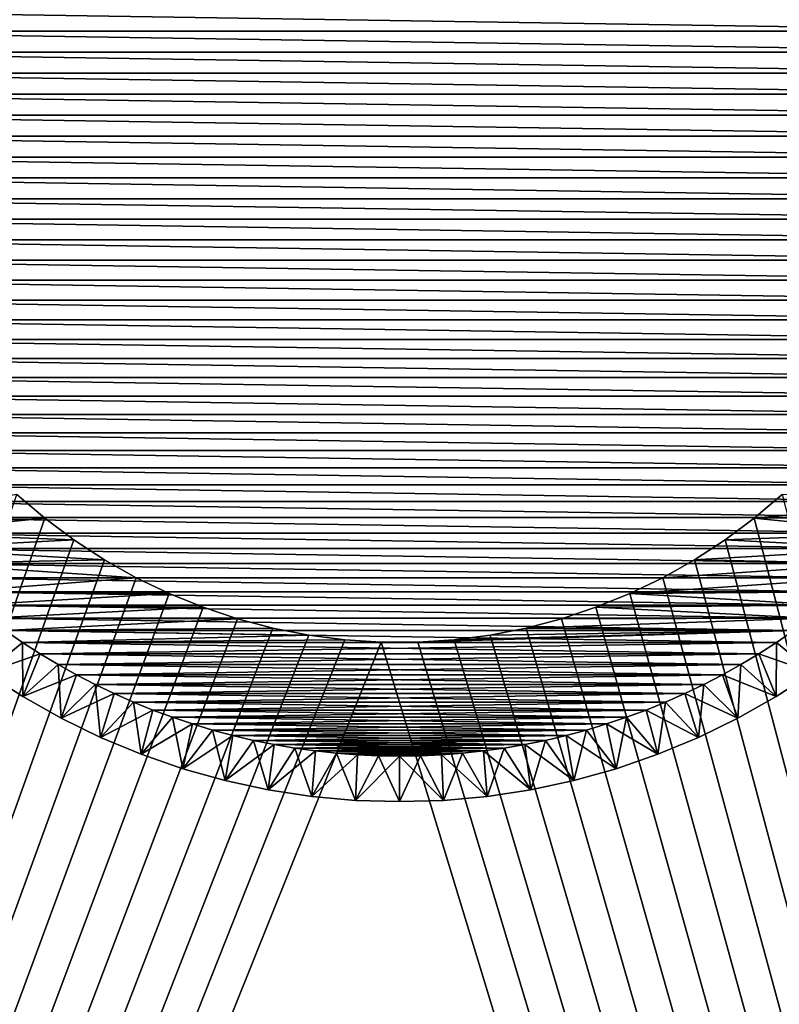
# Model space of a CAD drawing. Extents: x -260 to 260, y -882 to 882.
# Tile 29 of 234: x 192 to 208, y -620 to -599. Entities that reach past the tile are written whole.
import ezdxf

# ---------------------------------------------------------------- set-up
doc = ezdxf.new("R2010")
doc.units = 0
doc.header["$LTSCALE"] = 21.359881
for name, color, linetype in [('1', 7, 'CONTINUOUS'), ('11', 7, 'CONTINUOUS'), ('12', 7, 'CONTINUOUS'), ('18', 7, 'CONTINUOUS'), ('2', 7, 'CONTINUOUS'), ('8', 7, 'CONTINUOUS'), ('87', 7, 'CONTINUOUS'), ('89', 7, 'CONTINUOUS')]:
    doc.layers.add(name, color=color, linetype=linetype)

msp = doc.modelspace()

# ---------------------------------------------------------------- linework, layer by layer
at = {"layer": '1', "color": 7, "linetype": 'CONTINUOUS'}
for points in [[(-253.525, 0), (-253.525, -812.5), (253.525, 0), (-253.525, 0)], [(253.525, 0), (-253.525, -812.5), (253.525, -812.5), (253.525, 0)]]:
    msp.add_3dface(points, dxfattribs=at)
at = {"layer": '11', "color": 7, "linetype": 'CONTINUOUS'}
for points in [[(192.206, -609.773, -20), (191.596, -609.253, -20), (188.609, -609.759, -20), (192.206, -609.773, -20)], [(208.404, -609.253, -20), (207.794, -609.773, -20), (211.686, -609.404, -20), (208.404, -609.253, -20)], [(211.686, -609.404, -20), (207.794, -609.773, -20), (211.391, -609.759, -20), (211.686, -609.404, -20)], [(188.915, -610.105, -20), (192.206, -609.773, -20), (188.609, -609.759, -20), (188.915, -610.105, -20)], [(192.848, -610.252, -20), (192.206, -609.773, -20), (188.915, -610.105, -20), (192.848, -610.252, -20)], [(207.794, -609.773, -20), (207.152, -610.252, -20), (211.085, -610.105, -20), (207.794, -609.773, -20)], [(211.391, -609.759, -20), (207.794, -609.773, -20), (211.085, -610.105, -20), (211.391, -609.759, -20)], [(189.231, -610.442, -20), (192.848, -610.252, -20), (188.915, -610.105, -20), (189.231, -610.442, -20)], [(193.52, -610.689, -20), (192.848, -610.252, -20), (189.231, -610.442, -20), (193.52, -610.689, -20)], [(207.152, -610.252, -20), (206.48, -610.689, -20), (210.769, -610.442, -20), (207.152, -610.252, -20)], [(211.085, -610.105, -20), (207.152, -610.252, -20), (210.769, -610.442, -20), (211.085, -610.105, -20)], [(189.558, -610.769, -20), (193.52, -610.689, -20), (189.231, -610.442, -20), (189.558, -610.769, -20)], [(210.769, -610.442, -20), (206.48, -610.689, -20), (210.442, -610.769, -20), (210.769, -610.442, -20)], [(194.218, -611.083, -20), (193.52, -610.689, -20), (189.558, -610.769, -20), (194.218, -611.083, -20)], [(206.48, -610.689, -20), (205.782, -611.082, -20), (210.442, -610.769, -20), (206.48, -610.689, -20)], [(189.895, -611.085, -20), (194.218, -611.083, -20), (189.558, -610.769, -20), (189.895, -611.085, -20)], [(210.442, -610.769, -20), (205.782, -611.082, -20), (210.105, -611.085, -20), (210.442, -610.769, -20)], [(190.241, -611.391, -20), (194.218, -611.083, -20), (189.895, -611.085, -20), (190.241, -611.391, -20)], [(194.94, -611.43, -20), (194.218, -611.083, -20), (190.241, -611.391, -20), (194.94, -611.43, -20)], [(205.782, -611.082, -20), (205.06, -611.43, -20), (210.105, -611.085, -20), (205.782, -611.082, -20)], [(210.105, -611.085, -20), (205.06, -611.43, -20), (209.759, -611.391, -20), (210.105, -611.085, -20)], [(190.596, -611.686, -20), (194.94, -611.43, -20), (190.241, -611.391, -20), (190.596, -611.686, -20)], [(195.683, -611.731, -20), (194.94, -611.43, -20), (190.596, -611.686, -20), (195.683, -611.731, -20)], [(205.06, -611.43, -20), (204.317, -611.731, -20), (209.404, -611.686, -20), (205.06, -611.43, -20)], [(209.759, -611.391, -20), (205.06, -611.43, -20), (209.404, -611.686, -20), (209.759, -611.391, -20)], [(190.96, -611.97, -20), (195.683, -611.731, -20), (190.596, -611.686, -20), (190.96, -611.97, -20)], [(196.443, -611.983, -20), (195.683, -611.731, -20), (190.96, -611.97, -20), (196.443, -611.983, -20)], [(204.317, -611.731, -20), (203.557, -611.983, -20), (209.04, -611.97, -20), (204.317, -611.731, -20)], [(209.404, -611.686, -20), (204.317, -611.731, -20), (209.04, -611.97, -20), (209.404, -611.686, -20)], [(191.333, -612.243, -20), (196.443, -611.983, -20), (190.96, -611.97, -20), (191.333, -612.243, -20)], [(197.218, -612.187, -20), (196.443, -611.983, -20), (191.333, -612.243, -20), (197.218, -612.187, -20)], [(203.557, -611.983, -20), (202.782, -612.187, -20), (209.04, -611.97, -20), (203.557, -611.983, -20)], [(209.04, -611.97, -20), (202.782, -612.187, -20), (208.667, -612.243, -20), (209.04, -611.97, -20)], [(198.005, -612.34, -20), (197.218, -612.187, -20), (191.333, -612.243, -20), (198.005, -612.34, -20)], [(202.782, -612.187, -20), (201.995, -612.34, -20), (208.667, -612.243, -20), (202.782, -612.187, -20)], [(191.715, -612.504, -20), (198.005, -612.34, -20), (191.333, -612.243, -20), (191.715, -612.504, -20)], [(198.8, -612.442, -20), (198.005, -612.34, -20), (191.715, -612.504, -20), (198.8, -612.442, -20)], [(199.599, -612.494, -20), (198.8, -612.442, -20), (191.715, -612.504, -20), (199.599, -612.494, -20)], [(201.2, -612.442, -20), (200.401, -612.494, -20), (208.667, -612.243, -20), (201.2, -612.442, -20)], [(208.667, -612.243, -20), (200.401, -612.494, -20), (208.285, -612.504, -20), (208.667, -612.243, -20)], [(201.995, -612.34, -20), (201.2, -612.442, -20), (208.667, -612.243, -20), (201.995, -612.34, -20)], [(191.715, -612.504, -20), (208.285, -612.504, -20), (199.599, -612.494, -20), (191.715, -612.504, -20)], [(192.104, -612.753, -20), (208.285, -612.504, -20), (191.715, -612.504, -20), (192.104, -612.753, -20)], [(207.896, -612.753, -20), (208.285, -612.504, -20), (192.104, -612.753, -20), (207.896, -612.753, -20)], [(200.401, -612.494, -20), (199.599, -612.494, -20), (208.285, -612.504, -20), (200.401, -612.494, -20)], [(192.5, -612.99, -20), (207.896, -612.753, -20), (192.104, -612.753, -20), (192.5, -612.99, -20)], [(207.5, -612.99, -20), (207.896, -612.753, -20), (192.5, -612.99, -20), (207.5, -612.99, -20)], [(192.904, -613.215, -20), (207.5, -612.99, -20), (192.5, -612.99, -20), (192.904, -613.215, -20)], [(207.096, -613.215, -20), (207.5, -612.99, -20), (192.904, -613.215, -20), (207.096, -613.215, -20)], [(193.314, -613.427, -20), (207.096, -613.215, -20), (192.904, -613.215, -20), (193.314, -613.427, -20)], [(206.686, -613.427, -20), (207.096, -613.215, -20), (193.314, -613.427, -20), (206.686, -613.427, -20)], [(193.731, -613.627, -20), (206.686, -613.427, -20), (193.314, -613.427, -20), (193.731, -613.627, -20)], [(206.269, -613.627, -20), (206.686, -613.427, -20), (193.731, -613.627, -20), (206.269, -613.627, -20)], [(194.153, -613.814, -20), (206.269, -613.627, -20), (193.731, -613.627, -20), (194.153, -613.814, -20)], [(205.847, -613.814, -20), (206.269, -613.627, -20), (194.153, -613.814, -20), (205.847, -613.814, -20)], [(194.581, -613.987, -20), (205.847, -613.814, -20), (194.153, -613.814, -20), (194.581, -613.987, -20)], [(205.419, -613.987, -20), (205.847, -613.814, -20), (194.581, -613.987, -20), (205.419, -613.987, -20)], [(195.015, -614.147, -20), (205.419, -613.987, -20), (194.581, -613.987, -20), (195.015, -614.147, -20)], [(204.985, -614.147, -20), (205.419, -613.987, -20), (195.015, -614.147, -20), (204.985, -614.147, -20)], [(195.453, -614.294, -20), (204.985, -614.147, -20), (195.015, -614.147, -20), (195.453, -614.294, -20)], [(204.547, -614.294, -20), (204.985, -614.147, -20), (195.453, -614.294, -20), (204.547, -614.294, -20)], [(195.895, -614.427, -20), (204.547, -614.294, -20), (195.453, -614.294, -20), (195.895, -614.427, -20)], [(204.105, -614.427, -20), (204.547, -614.294, -20), (195.895, -614.427, -20), (204.105, -614.427, -20)], [(196.341, -614.547, -20), (204.105, -614.427, -20), (195.895, -614.427, -20), (196.341, -614.547, -20)], [(203.659, -614.547, -20), (204.105, -614.427, -20), (196.341, -614.547, -20), (203.659, -614.547, -20)], [(196.791, -614.653, -20), (203.659, -614.547, -20), (196.341, -614.547, -20), (196.791, -614.653, -20)], [(203.209, -614.653, -20), (203.659, -614.547, -20), (196.791, -614.653, -20), (203.209, -614.653, -20)], [(197.244, -614.745, -20), (203.209, -614.653, -20), (196.791, -614.653, -20), (197.244, -614.745, -20)], [(202.756, -614.745, -20), (203.209, -614.653, -20), (197.244, -614.745, -20), (202.756, -614.745, -20)], [(197.699, -614.822, -20), (202.756, -614.745, -20), (197.244, -614.745, -20), (197.699, -614.822, -20)], [(202.301, -614.822, -20), (202.756, -614.745, -20), (197.699, -614.822, -20), (202.301, -614.822, -20)], [(198.157, -614.886, -20), (202.301, -614.822, -20), (197.699, -614.822, -20), (198.157, -614.886, -20)], [(201.843, -614.886, -20), (202.301, -614.822, -20), (198.157, -614.886, -20), (201.843, -614.886, -20)], [(198.616, -614.936, -20), (201.843, -614.886, -20), (198.157, -614.886, -20), (198.616, -614.936, -20)], [(201.384, -614.936, -20), (201.843, -614.886, -20), (198.616, -614.936, -20), (201.384, -614.936, -20)], [(199.077, -614.972, -20), (201.384, -614.936, -20), (198.616, -614.936, -20), (199.077, -614.972, -20)], [(200.923, -614.972, -20), (201.384, -614.936, -20), (199.077, -614.972, -20), (200.923, -614.972, -20)], [(199.538, -614.993, -20), (200.923, -614.972, -20), (199.077, -614.972, -20), (199.538, -614.993, -20)], [(200.462, -614.993, -20), (200.923, -614.972, -20), (199.538, -614.993, -20), (200.462, -614.993, -20)], [(200, -615, -20), (200.462, -614.993, -20), (199.538, -614.993, -20), (200, -615, -20)]]:
    msp.add_3dface(points, dxfattribs=at)
at = {"layer": '12', "color": 7, "linetype": 'CONTINUOUS'}
for points in [[(185.064, -598.616, -70), (214.972, -599.077, -70), (185.028, -599.077, -70), (185.064, -598.616, -70)], [(214.936, -598.616, -70), (214.972, -599.077, -70), (185.064, -598.616, -70), (214.936, -598.616, -70)], [(185.028, -599.077, -70), (214.993, -599.538, -70), (185.007, -599.538, -70), (185.028, -599.077, -70)], [(214.972, -599.077, -70), (214.993, -599.538, -70), (185.028, -599.077, -70), (214.972, -599.077, -70)], [(185.007, -599.538, -70), (215, -600, -70), (185, -600, -70), (185.007, -599.538, -70)], [(214.993, -599.538, -70), (215, -600, -70), (185.007, -599.538, -70), (214.993, -599.538, -70)], [(185, -600, -70), (215, -600, -70), (214.993, -600.462, -70), (185, -600, -70)], [(185.007, -600.462, -70), (185, -600, -70), (214.993, -600.462, -70), (185.007, -600.462, -70)], [(185.028, -600.923, -70), (185.007, -600.462, -70), (214.972, -600.923, -70), (185.028, -600.923, -70)], [(214.972, -600.923, -70), (185.007, -600.462, -70), (214.993, -600.462, -70), (214.972, -600.923, -70)], [(185.064, -601.384, -70), (185.028, -600.923, -70), (214.936, -601.384, -70), (185.064, -601.384, -70)], [(214.936, -601.384, -70), (185.028, -600.923, -70), (214.972, -600.923, -70), (214.936, -601.384, -70)], [(185.114, -601.843, -70), (185.064, -601.384, -70), (214.886, -601.843, -70), (185.114, -601.843, -70)], [(214.886, -601.843, -70), (185.064, -601.384, -70), (214.936, -601.384, -70), (214.886, -601.843, -70)], [(185.178, -602.301, -70), (185.114, -601.843, -70), (214.822, -602.301, -70), (185.178, -602.301, -70)], [(214.822, -602.301, -70), (185.114, -601.843, -70), (214.886, -601.843, -70), (214.822, -602.301, -70)], [(185.255, -602.756, -70), (185.178, -602.301, -70), (214.745, -602.756, -70), (185.255, -602.756, -70)], [(214.745, -602.756, -70), (185.178, -602.301, -70), (214.822, -602.301, -70), (214.745, -602.756, -70)], [(185.347, -603.209, -70), (185.255, -602.756, -70), (214.653, -603.209, -70), (185.347, -603.209, -70)], [(214.653, -603.209, -70), (185.255, -602.756, -70), (214.745, -602.756, -70), (214.653, -603.209, -70)], [(185.453, -603.659, -70), (185.347, -603.209, -70), (214.547, -603.659, -70), (185.453, -603.659, -70)], [(214.547, -603.659, -70), (185.347, -603.209, -70), (214.653, -603.209, -70), (214.547, -603.659, -70)], [(185.573, -604.105, -70), (185.453, -603.659, -70), (214.427, -604.105, -70), (185.573, -604.105, -70)], [(214.427, -604.105, -70), (185.453, -603.659, -70), (214.547, -603.659, -70), (214.427, -604.105, -70)], [(185.706, -604.547, -70), (185.573, -604.105, -70), (214.294, -604.547, -70), (185.706, -604.547, -70)], [(214.294, -604.547, -70), (185.573, -604.105, -70), (214.427, -604.105, -70), (214.294, -604.547, -70)], [(185.853, -604.985, -70), (185.706, -604.547, -70), (214.147, -604.985, -70), (185.853, -604.985, -70)], [(214.147, -604.985, -70), (185.706, -604.547, -70), (214.294, -604.547, -70), (214.147, -604.985, -70)], [(186.013, -605.419, -70), (185.853, -604.985, -70), (213.987, -605.419, -70), (186.013, -605.419, -70)], [(213.987, -605.419, -70), (185.853, -604.985, -70), (214.147, -604.985, -70), (213.987, -605.419, -70)], [(186.186, -605.847, -70), (186.013, -605.419, -70), (213.814, -605.847, -70), (186.186, -605.847, -70)], [(213.814, -605.847, -70), (186.013, -605.419, -70), (213.987, -605.419, -70), (213.814, -605.847, -70)], [(186.373, -606.269, -70), (186.186, -605.847, -70), (213.627, -606.269, -70), (186.373, -606.269, -70)], [(213.627, -606.269, -70), (186.186, -605.847, -70), (213.814, -605.847, -70), (213.627, -606.269, -70)], [(186.573, -606.686, -70), (186.373, -606.269, -70), (213.427, -606.686, -70), (186.573, -606.686, -70)], [(213.427, -606.686, -70), (186.373, -606.269, -70), (213.627, -606.269, -70), (213.427, -606.686, -70)], [(186.785, -607.096, -70), (186.573, -606.686, -70), (213.215, -607.096, -70), (186.785, -607.096, -70)], [(213.215, -607.096, -70), (186.573, -606.686, -70), (213.427, -606.686, -70), (213.215, -607.096, -70)], [(187.01, -607.5, -70), (186.785, -607.096, -70), (212.99, -607.5, -70), (187.01, -607.5, -70)], [(212.99, -607.5, -70), (186.785, -607.096, -70), (213.215, -607.096, -70), (212.99, -607.5, -70)], [(187.247, -607.896, -70), (187.01, -607.5, -70), (212.753, -607.896, -70), (187.247, -607.896, -70)], [(212.753, -607.896, -70), (187.01, -607.5, -70), (212.99, -607.5, -70), (212.753, -607.896, -70)], [(187.496, -608.285, -70), (187.247, -607.896, -70), (212.504, -608.285, -70), (187.496, -608.285, -70)], [(212.504, -608.285, -70), (187.247, -607.896, -70), (212.753, -607.896, -70), (212.504, -608.285, -70)], [(187.757, -608.667, -70), (187.496, -608.285, -70), (212.243, -608.667, -70), (187.757, -608.667, -70)], [(212.243, -608.667, -70), (187.496, -608.285, -70), (212.504, -608.285, -70), (212.243, -608.667, -70)], [(188.03, -609.04, -70), (187.757, -608.667, -70), (211.97, -609.04, -70), (188.03, -609.04, -70)], [(211.97, -609.04, -70), (187.757, -608.667, -70), (212.243, -608.667, -70), (211.97, -609.04, -70)], [(188.314, -609.404, -70), (188.03, -609.04, -70), (211.686, -609.404, -70), (188.314, -609.404, -70)], [(211.686, -609.404, -70), (188.03, -609.04, -70), (211.97, -609.04, -70), (211.686, -609.404, -70)], [(188.609, -609.759, -70), (188.314, -609.404, -70), (211.391, -609.759, -70), (188.609, -609.759, -70)], [(211.391, -609.759, -70), (188.314, -609.404, -70), (211.686, -609.404, -70), (211.391, -609.759, -70)], [(188.915, -610.105, -70), (188.609, -609.759, -70), (211.085, -610.105, -70), (188.915, -610.105, -70)], [(211.085, -610.105, -70), (188.609, -609.759, -70), (211.391, -609.759, -70), (211.085, -610.105, -70)], [(189.231, -610.442, -70), (188.915, -610.105, -70), (210.769, -610.442, -70), (189.231, -610.442, -70)], [(210.769, -610.442, -70), (188.915, -610.105, -70), (211.085, -610.105, -70), (210.769, -610.442, -70)], [(189.558, -610.769, -70), (189.231, -610.442, -70), (210.442, -610.769, -70), (189.558, -610.769, -70)], [(210.442, -610.769, -70), (189.231, -610.442, -70), (210.769, -610.442, -70), (210.442, -610.769, -70)], [(189.895, -611.085, -70), (189.558, -610.769, -70), (210.105, -611.085, -70), (189.895, -611.085, -70)], [(210.105, -611.085, -70), (189.558, -610.769, -70), (210.442, -610.769, -70), (210.105, -611.085, -70)], [(190.241, -611.391, -70), (189.895, -611.085, -70), (209.759, -611.391, -70), (190.241, -611.391, -70)], [(209.759, -611.391, -70), (189.895, -611.085, -70), (210.105, -611.085, -70), (209.759, -611.391, -70)], [(190.596, -611.686, -70), (190.241, -611.391, -70), (209.404, -611.686, -70), (190.596, -611.686, -70)], [(209.404, -611.686, -70), (190.241, -611.391, -70), (209.759, -611.391, -70), (209.404, -611.686, -70)], [(190.96, -611.97, -70), (190.596, -611.686, -70), (209.04, -611.97, -70), (190.96, -611.97, -70)], [(209.04, -611.97, -70), (190.596, -611.686, -70), (209.404, -611.686, -70), (209.04, -611.97, -70)], [(191.333, -612.243, -70), (190.96, -611.97, -70), (208.667, -612.243, -70), (191.333, -612.243, -70)], [(208.667, -612.243, -70), (190.96, -611.97, -70), (209.04, -611.97, -70), (208.667, -612.243, -70)], [(191.715, -612.504, -70), (191.333, -612.243, -70), (208.285, -612.504, -70), (191.715, -612.504, -70)], [(208.285, -612.504, -70), (191.333, -612.243, -70), (208.667, -612.243, -70), (208.285, -612.504, -70)], [(192.104, -612.753, -70), (191.715, -612.504, -70), (207.896, -612.753, -70), (192.104, -612.753, -70)], [(207.896, -612.753, -70), (191.715, -612.504, -70), (208.285, -612.504, -70), (207.896, -612.753, -70)], [(192.5, -612.99, -70), (192.104, -612.753, -70), (207.5, -612.99, -70), (192.5, -612.99, -70)], [(207.5, -612.99, -70), (192.104, -612.753, -70), (207.896, -612.753, -70), (207.5, -612.99, -70)], [(192.904, -613.215, -70), (192.5, -612.99, -70), (207.096, -613.215, -70), (192.904, -613.215, -70)], [(207.096, -613.215, -70), (192.5, -612.99, -70), (207.5, -612.99, -70), (207.096, -613.215, -70)], [(193.314, -613.427, -70), (192.904, -613.215, -70), (206.686, -613.427, -70), (193.314, -613.427, -70)], [(206.686, -613.427, -70), (192.904, -613.215, -70), (207.096, -613.215, -70), (206.686, -613.427, -70)], [(193.731, -613.627, -70), (193.314, -613.427, -70), (206.269, -613.627, -70), (193.731, -613.627, -70)], [(206.269, -613.627, -70), (193.314, -613.427, -70), (206.686, -613.427, -70), (206.269, -613.627, -70)], [(194.153, -613.814, -70), (193.731, -613.627, -70), (205.847, -613.814, -70), (194.153, -613.814, -70)], [(205.847, -613.814, -70), (193.731, -613.627, -70), (206.269, -613.627, -70), (205.847, -613.814, -70)], [(194.581, -613.987, -70), (194.153, -613.814, -70), (205.419, -613.987, -70), (194.581, -613.987, -70)], [(205.419, -613.987, -70), (194.153, -613.814, -70), (205.847, -613.814, -70), (205.419, -613.987, -70)], [(195.015, -614.147, -70), (194.581, -613.987, -70), (204.985, -614.147, -70), (195.015, -614.147, -70)], [(204.985, -614.147, -70), (194.581, -613.987, -70), (205.419, -613.987, -70), (204.985, -614.147, -70)], [(195.453, -614.294, -70), (195.015, -614.147, -70), (204.547, -614.294, -70), (195.453, -614.294, -70)], [(204.547, -614.294, -70), (195.015, -614.147, -70), (204.985, -614.147, -70), (204.547, -614.294, -70)], [(195.895, -614.427, -70), (195.453, -614.294, -70), (204.105, -614.427, -70), (195.895, -614.427, -70)], [(204.105, -614.427, -70), (195.453, -614.294, -70), (204.547, -614.294, -70), (204.105, -614.427, -70)], [(196.341, -614.547, -70), (195.895, -614.427, -70), (203.659, -614.547, -70), (196.341, -614.547, -70)], [(203.659, -614.547, -70), (195.895, -614.427, -70), (204.105, -614.427, -70), (203.659, -614.547, -70)], [(196.791, -614.653, -70), (196.341, -614.547, -70), (203.209, -614.653, -70), (196.791, -614.653, -70)], [(203.209, -614.653, -70), (196.341, -614.547, -70), (203.659, -614.547, -70), (203.209, -614.653, -70)], [(197.244, -614.745, -70), (196.791, -614.653, -70), (202.756, -614.745, -70), (197.244, -614.745, -70)], [(202.756, -614.745, -70), (196.791, -614.653, -70), (203.209, -614.653, -70), (202.756, -614.745, -70)], [(197.699, -614.822, -70), (197.244, -614.745, -70), (202.301, -614.822, -70), (197.699, -614.822, -70)], [(202.301, -614.822, -70), (197.244, -614.745, -70), (202.756, -614.745, -70), (202.301, -614.822, -70)], [(198.157, -614.886, -70), (197.699, -614.822, -70), (201.843, -614.886, -70), (198.157, -614.886, -70)], [(201.843, -614.886, -70), (197.699, -614.822, -70), (202.301, -614.822, -70), (201.843, -614.886, -70)], [(198.616, -614.936, -70), (198.157, -614.886, -70), (201.384, -614.936, -70), (198.616, -614.936, -70)], [(201.384, -614.936, -70), (198.157, -614.886, -70), (201.843, -614.886, -70), (201.384, -614.936, -70)], [(199.077, -614.972, -70), (198.616, -614.936, -70), (200.923, -614.972, -70), (199.077, -614.972, -70)], [(200.923, -614.972, -70), (198.616, -614.936, -70), (201.384, -614.936, -70), (200.923, -614.972, -70)], [(199.538, -614.993, -70), (199.077, -614.972, -70), (200.462, -614.993, -70), (199.538, -614.993, -70)], [(200.462, -614.993, -70), (199.077, -614.972, -70), (200.923, -614.972, -70), (200.462, -614.993, -70)], [(200, -615, -70), (199.538, -614.993, -70), (200.462, -614.993, -70), (200, -615, -70)]]:
    msp.add_3dface(points, dxfattribs=at)
at = {"layer": '18', "color": 7, "linetype": 'CONTINUOUS'}
for points in [[(191.723, -613.693, -21), (190.911, -613.168, -21), (191.723, -613.693, -69), (191.723, -613.693, -21)], [(191.723, -613.693, -69), (190.911, -613.168, -21), (190.911, -613.168, -69), (191.723, -613.693, -69)], [(209.089, -613.168, -21), (208.277, -613.693, -21), (209.089, -613.168, -69), (209.089, -613.168, -21)], [(209.089, -613.168, -69), (208.277, -613.693, -21), (208.277, -613.693, -69), (209.089, -613.168, -69)], [(192.564, -614.167, -21), (191.723, -613.693, -21), (192.564, -614.167, -69), (192.564, -614.167, -21)], [(192.564, -614.167, -69), (191.723, -613.693, -21), (191.723, -613.693, -69), (192.564, -614.167, -69)], [(208.277, -613.693, -21), (207.436, -614.167, -21), (208.277, -613.693, -69), (208.277, -613.693, -21)], [(208.277, -613.693, -69), (207.436, -614.167, -21), (207.436, -614.167, -69), (208.277, -613.693, -69)], [(193.433, -614.59, -21), (192.564, -614.167, -21), (193.433, -614.59, -69), (193.433, -614.59, -21)], [(193.433, -614.59, -69), (192.564, -614.167, -21), (192.564, -614.167, -69), (193.433, -614.59, -69)], [(207.436, -614.167, -21), (206.567, -614.59, -21), (207.436, -614.167, -69), (207.436, -614.167, -21)], [(207.436, -614.167, -69), (206.567, -614.59, -21), (206.567, -614.59, -69), (207.436, -614.167, -69)], [(194.326, -614.96, -21), (193.433, -614.59, -21), (194.326, -614.96, -69), (194.326, -614.96, -21)], [(194.326, -614.96, -69), (193.433, -614.59, -21), (193.433, -614.59, -69), (194.326, -614.96, -69)], [(206.567, -614.59, -21), (205.674, -614.96, -21), (206.567, -614.59, -69), (206.567, -614.59, -21)], [(206.567, -614.59, -69), (205.674, -614.96, -21), (205.674, -614.96, -69), (206.567, -614.59, -69)], [(195.24, -615.276, -21), (194.326, -614.96, -21), (195.24, -615.276, -69), (195.24, -615.276, -21)], [(195.24, -615.276, -69), (194.326, -614.96, -21), (194.326, -614.96, -69), (195.24, -615.276, -69)], [(205.674, -614.96, -21), (204.76, -615.276, -21), (205.674, -614.96, -69), (205.674, -614.96, -21)], [(205.674, -614.96, -69), (204.76, -615.276, -21), (204.76, -615.276, -69), (205.674, -614.96, -69)], [(196.171, -615.535, -21), (195.24, -615.276, -21), (196.171, -615.535, -69), (196.171, -615.535, -21)], [(196.171, -615.535, -69), (195.24, -615.276, -21), (195.24, -615.276, -69), (196.171, -615.535, -69)], [(204.76, -615.276, -21), (203.829, -615.535, -21), (204.76, -615.276, -69), (204.76, -615.276, -21)], [(204.76, -615.276, -69), (203.829, -615.535, -21), (203.829, -615.535, -69), (204.76, -615.276, -69)], [(197.116, -615.738, -21), (196.171, -615.535, -21), (197.116, -615.738, -69), (197.116, -615.738, -21)], [(197.116, -615.738, -69), (196.171, -615.535, -21), (196.171, -615.535, -69), (197.116, -615.738, -69)], [(203.829, -615.535, -21), (202.884, -615.738, -21), (203.829, -615.535, -69), (203.829, -615.535, -21)], [(203.829, -615.535, -69), (202.884, -615.738, -21), (202.884, -615.738, -69), (203.829, -615.535, -69)], [(198.071, -615.883, -21), (197.116, -615.738, -21), (198.071, -615.883, -69), (198.071, -615.883, -21)], [(198.071, -615.883, -69), (197.116, -615.738, -21), (197.116, -615.738, -69), (198.071, -615.883, -69)], [(199.034, -615.971, -21), (198.071, -615.883, -21), (199.034, -615.971, -69), (199.034, -615.971, -21)], [(199.034, -615.971, -69), (198.071, -615.883, -21), (198.071, -615.883, -69), (199.034, -615.971, -69)], [(201.929, -615.883, -21), (200.966, -615.971, -21), (201.929, -615.883, -69), (201.929, -615.883, -21)], [(201.929, -615.883, -69), (200.966, -615.971, -21), (200.966, -615.971, -69), (201.929, -615.883, -69)], [(202.884, -615.738, -21), (201.929, -615.883, -21), (202.884, -615.738, -69), (202.884, -615.738, -21)], [(202.884, -615.738, -69), (201.929, -615.883, -21), (201.929, -615.883, -69), (202.884, -615.738, -69)], [(200, -616, -21), (199.034, -615.971, -21), (200, -616, -69), (200, -616, -21)], [(200, -616, -69), (199.034, -615.971, -21), (199.034, -615.971, -69), (200, -616, -69)], [(200.966, -615.971, -21), (200, -616, -21), (200.966, -615.971, -69), (200.966, -615.971, -21)], [(200.966, -615.971, -69), (200, -616, -21), (200, -616, -69), (200.966, -615.971, -69)]]:
    msp.add_3dface(points, dxfattribs=at)
at = {"layer": '2', "color": 7, "linetype": 'CONTINUOUS'}
for points in [[(152.5, -85, -9), (260.487, -812.5, -9), (136.739, -120, -9), (152.5, -85, -9)], [(237.5, -85, -9), (260.487, -812.5, -9), (152.5, -85, -9), (237.5, -85, -9)], [(260.487, -812.5, -9), (212.27, -597.611, -9), (136.739, -120, -9), (260.487, -812.5, -9)], [(191.596, -609.253, -9), (192.206, -609.773, -9), (136.739, -769, -9), (191.596, -609.253, -9)], [(208.404, -609.253, -9), (260.487, -812.5, -9), (207.794, -609.773, -9), (208.404, -609.253, -9)], [(192.206, -609.773, -9), (192.848, -610.252, -9), (136.739, -769, -9), (192.206, -609.773, -9)], [(207.794, -609.773, -9), (260.487, -812.5, -9), (207.152, -610.252, -9), (207.794, -609.773, -9)], [(192.848, -610.252, -9), (193.52, -610.689, -9), (136.739, -769, -9), (192.848, -610.252, -9)], [(207.152, -610.252, -9), (260.487, -812.5, -9), (206.48, -610.689, -9), (207.152, -610.252, -9)], [(193.52, -610.689, -9), (194.218, -611.083, -9), (136.739, -769, -9), (193.52, -610.689, -9)], [(206.48, -610.689, -9), (260.487, -812.5, -9), (205.782, -611.082, -9), (206.48, -610.689, -9)], [(194.218, -611.083, -9), (194.94, -611.43, -9), (136.739, -769, -9), (194.218, -611.083, -9)], [(205.782, -611.082, -9), (260.487, -812.5, -9), (205.06, -611.43, -9), (205.782, -611.082, -9)], [(194.94, -611.43, -9), (195.683, -611.731, -9), (136.739, -769, -9), (194.94, -611.43, -9)], [(205.06, -611.43, -9), (260.487, -812.5, -9), (204.317, -611.731, -9), (205.06, -611.43, -9)], [(195.683, -611.731, -9), (196.443, -611.983, -9), (136.739, -769, -9), (195.683, -611.731, -9)], [(204.317, -611.731, -9), (260.487, -812.5, -9), (203.557, -611.983, -9), (204.317, -611.731, -9)], [(196.443, -611.983, -9), (197.218, -612.187, -9), (136.739, -769, -9), (196.443, -611.983, -9)], [(203.557, -611.983, -9), (260.487, -812.5, -9), (202.782, -612.187, -9), (203.557, -611.983, -9)], [(197.218, -612.187, -9), (198.005, -612.34, -9), (136.739, -769, -9), (197.218, -612.187, -9)], [(202.782, -612.187, -9), (260.487, -812.5, -9), (201.995, -612.34, -9), (202.782, -612.187, -9)], [(198.005, -612.34, -9), (198.8, -612.442, -9), (136.739, -769, -9), (198.005, -612.34, -9)], [(198.8, -612.442, -9), (199.599, -612.494, -9), (136.739, -769, -9), (198.8, -612.442, -9)], [(201.2, -612.442, -9), (260.487, -812.5, -9), (200.401, -612.494, -9), (201.2, -612.442, -9)], [(201.995, -612.34, -9), (260.487, -812.5, -9), (201.2, -612.442, -9), (201.995, -612.34, -9)], [(199.599, -612.494, -9), (260.487, -812.5, -9), (136.739, -769, -9), (199.599, -612.494, -9)], [(200.401, -612.494, -9), (260.487, -812.5, -9), (199.599, -612.494, -9), (200.401, -612.494, -9)]]:
    msp.add_3dface(points, dxfattribs=at)
at = {"layer": '8', "color": 7, "linetype": 'CONTINUOUS'}
for points in [[(192.206, -609.773, -9), (191.596, -609.253, -9), (192.206, -609.773, -20), (192.206, -609.773, -9)], [(192.206, -609.773, -20), (191.596, -609.253, -9), (191.596, -609.253, -20), (192.206, -609.773, -20)], [(208.404, -609.253, -9), (207.794, -609.773, -9), (208.404, -609.253, -20), (208.404, -609.253, -9)], [(208.404, -609.253, -20), (207.794, -609.773, -9), (207.794, -609.773, -20), (208.404, -609.253, -20)], [(192.848, -610.252, -9), (192.206, -609.773, -9), (192.848, -610.252, -20), (192.848, -610.252, -9)], [(192.848, -610.252, -20), (192.206, -609.773, -9), (192.206, -609.773, -20), (192.848, -610.252, -20)], [(207.794, -609.773, -9), (207.152, -610.252, -9), (207.794, -609.773, -20), (207.794, -609.773, -9)], [(207.794, -609.773, -20), (207.152, -610.252, -9), (207.152, -610.252, -20), (207.794, -609.773, -20)], [(193.52, -610.689, -9), (192.848, -610.252, -9), (193.52, -610.689, -20), (193.52, -610.689, -9)], [(193.52, -610.689, -20), (192.848, -610.252, -9), (192.848, -610.252, -20), (193.52, -610.689, -20)], [(207.152, -610.252, -9), (206.48, -610.689, -9), (207.152, -610.252, -20), (207.152, -610.252, -9)], [(207.152, -610.252, -20), (206.48, -610.689, -9), (206.48, -610.689, -20), (207.152, -610.252, -20)], [(194.218, -611.083, -9), (193.52, -610.689, -9), (194.218, -611.083, -20), (194.218, -611.083, -9)], [(194.218, -611.083, -20), (193.52, -610.689, -9), (193.52, -610.689, -20), (194.218, -611.083, -20)], [(206.48, -610.689, -9), (205.782, -611.082, -9), (206.48, -610.689, -20), (206.48, -610.689, -9)], [(206.48, -610.689, -20), (205.782, -611.082, -9), (205.782, -611.082, -20), (206.48, -610.689, -20)], [(194.94, -611.43, -9), (194.218, -611.083, -9), (194.94, -611.43, -20), (194.94, -611.43, -9)], [(194.94, -611.43, -20), (194.218, -611.083, -9), (194.218, -611.083, -20), (194.94, -611.43, -20)], [(205.782, -611.082, -9), (205.06, -611.43, -9), (205.782, -611.082, -20), (205.782, -611.082, -9)], [(205.782, -611.082, -20), (205.06, -611.43, -9), (205.06, -611.43, -20), (205.782, -611.082, -20)], [(195.683, -611.731, -9), (194.94, -611.43, -9), (195.683, -611.731, -20), (195.683, -611.731, -9)], [(195.683, -611.731, -20), (194.94, -611.43, -9), (194.94, -611.43, -20), (195.683, -611.731, -20)], [(205.06, -611.43, -9), (204.317, -611.731, -9), (205.06, -611.43, -20), (205.06, -611.43, -9)], [(205.06, -611.43, -20), (204.317, -611.731, -9), (204.317, -611.731, -20), (205.06, -611.43, -20)], [(196.443, -611.983, -9), (195.683, -611.731, -9), (196.443, -611.983, -20), (196.443, -611.983, -9)], [(196.443, -611.983, -20), (195.683, -611.731, -9), (195.683, -611.731, -20), (196.443, -611.983, -20)], [(204.317, -611.731, -9), (203.557, -611.983, -9), (204.317, -611.731, -20), (204.317, -611.731, -9)], [(204.317, -611.731, -20), (203.557, -611.983, -9), (203.557, -611.983, -20), (204.317, -611.731, -20)], [(197.218, -612.187, -9), (196.443, -611.983, -9), (197.218, -612.187, -20), (197.218, -612.187, -9)], [(197.218, -612.187, -20), (196.443, -611.983, -9), (196.443, -611.983, -20), (197.218, -612.187, -20)], [(203.557, -611.983, -9), (202.782, -612.187, -9), (203.557, -611.983, -20), (203.557, -611.983, -9)], [(203.557, -611.983, -20), (202.782, -612.187, -9), (202.782, -612.187, -20), (203.557, -611.983, -20)], [(198.005, -612.34, -9), (197.218, -612.187, -9), (198.005, -612.34, -20), (198.005, -612.34, -9)], [(198.005, -612.34, -20), (197.218, -612.187, -9), (197.218, -612.187, -20), (198.005, -612.34, -20)], [(202.782, -612.187, -9), (201.995, -612.34, -9), (202.782, -612.187, -20), (202.782, -612.187, -9)], [(202.782, -612.187, -20), (201.995, -612.34, -9), (201.995, -612.34, -20), (202.782, -612.187, -20)], [(198.8, -612.442, -9), (198.005, -612.34, -9), (198.8, -612.442, -20), (198.8, -612.442, -9)], [(198.8, -612.442, -20), (198.005, -612.34, -9), (198.005, -612.34, -20), (198.8, -612.442, -20)], [(199.599, -612.494, -9), (198.8, -612.442, -9), (199.599, -612.494, -20), (199.599, -612.494, -9)], [(199.599, -612.494, -20), (198.8, -612.442, -9), (198.8, -612.442, -20), (199.599, -612.494, -20)], [(201.2, -612.442, -9), (200.401, -612.494, -9), (201.2, -612.442, -20), (201.2, -612.442, -9)], [(201.2, -612.442, -20), (200.401, -612.494, -9), (200.401, -612.494, -20), (201.2, -612.442, -20)], [(201.995, -612.34, -9), (201.2, -612.442, -9), (201.995, -612.34, -20), (201.995, -612.34, -9)], [(201.995, -612.34, -20), (201.2, -612.442, -9), (201.2, -612.442, -20), (201.995, -612.34, -20)], [(200.401, -612.494, -9), (199.599, -612.494, -9), (200.401, -612.494, -20), (200.401, -612.494, -9)], [(200.401, -612.494, -20), (199.599, -612.494, -9), (199.599, -612.494, -20), (200.401, -612.494, -20)]]:
    msp.add_3dface(points, dxfattribs=at)
at = {"layer": '87', "color": 7, "linetype": 'CONTINUOUS'}
for points in [[(191.715, -612.504, -20), (191.333, -612.243, -20), (190.911, -613.168, -21), (191.715, -612.504, -20)], [(208.667, -612.243, -20), (208.285, -612.504, -20), (209.089, -613.168, -21), (208.667, -612.243, -20)], [(191.715, -612.504, -20), (190.911, -613.168, -21), (191.723, -613.693, -21), (191.715, -612.504, -20)], [(192.104, -612.753, -20), (191.715, -612.504, -20), (191.723, -613.693, -21), (192.104, -612.753, -20)], [(208.285, -612.504, -20), (207.896, -612.753, -20), (209.089, -613.168, -21), (208.285, -612.504, -20)], [(192.5, -612.99, -20), (192.104, -612.753, -20), (191.723, -613.693, -21), (192.5, -612.99, -20)], [(207.896, -612.753, -20), (207.5, -612.99, -20), (208.277, -613.693, -21), (207.896, -612.753, -20)], [(207.896, -612.753, -20), (208.277, -613.693, -21), (209.089, -613.168, -21), (207.896, -612.753, -20)], [(192.5, -612.99, -20), (191.723, -613.693, -21), (192.564, -614.167, -21), (192.5, -612.99, -20)], [(192.904, -613.215, -20), (192.5, -612.99, -20), (192.564, -614.167, -21), (192.904, -613.215, -20)], [(207.5, -612.99, -20), (207.096, -613.215, -20), (208.277, -613.693, -21), (207.5, -612.99, -20)], [(193.314, -613.427, -20), (192.904, -613.215, -20), (192.564, -614.167, -21), (193.314, -613.427, -20)], [(207.096, -613.215, -20), (206.686, -613.427, -20), (207.436, -614.167, -21), (207.096, -613.215, -20)], [(207.096, -613.215, -20), (207.436, -614.167, -21), (208.277, -613.693, -21), (207.096, -613.215, -20)], [(193.314, -613.427, -20), (192.564, -614.167, -21), (193.433, -614.59, -21), (193.314, -613.427, -20)], [(193.731, -613.627, -20), (193.314, -613.427, -20), (193.433, -614.59, -21), (193.731, -613.627, -20)], [(206.686, -613.427, -20), (206.269, -613.627, -20), (207.436, -614.167, -21), (206.686, -613.427, -20)], [(194.153, -613.814, -20), (193.731, -613.627, -20), (193.433, -614.59, -21), (194.153, -613.814, -20)], [(206.269, -613.627, -20), (205.847, -613.814, -20), (206.567, -614.59, -21), (206.269, -613.627, -20)], [(206.269, -613.627, -20), (206.567, -614.59, -21), (207.436, -614.167, -21), (206.269, -613.627, -20)], [(194.153, -613.814, -20), (193.433, -614.59, -21), (194.326, -614.96, -21), (194.153, -613.814, -20)], [(194.581, -613.987, -20), (194.153, -613.814, -20), (194.326, -614.96, -21), (194.581, -613.987, -20)], [(205.847, -613.814, -20), (205.419, -613.987, -20), (206.567, -614.59, -21), (205.847, -613.814, -20)], [(195.015, -614.147, -20), (194.581, -613.987, -20), (194.326, -614.96, -21), (195.015, -614.147, -20)], [(195.015, -614.147, -20), (194.326, -614.96, -21), (195.24, -615.276, -21), (195.015, -614.147, -20)], [(195.453, -614.294, -20), (195.015, -614.147, -20), (195.24, -615.276, -21), (195.453, -614.294, -20)], [(204.985, -614.147, -20), (204.547, -614.294, -20), (205.674, -614.96, -21), (204.985, -614.147, -20)], [(205.419, -613.987, -20), (204.985, -614.147, -20), (205.674, -614.96, -21), (205.419, -613.987, -20)], [(205.419, -613.987, -20), (205.674, -614.96, -21), (206.567, -614.59, -21), (205.419, -613.987, -20)], [(195.895, -614.427, -20), (195.453, -614.294, -20), (195.24, -615.276, -21), (195.895, -614.427, -20)], [(204.547, -614.294, -20), (204.105, -614.427, -20), (204.76, -615.276, -21), (204.547, -614.294, -20)], [(204.547, -614.294, -20), (204.76, -615.276, -21), (205.674, -614.96, -21), (204.547, -614.294, -20)], [(195.895, -614.427, -20), (195.24, -615.276, -21), (196.171, -615.535, -21), (195.895, -614.427, -20)], [(196.341, -614.547, -20), (195.895, -614.427, -20), (196.171, -615.535, -21), (196.341, -614.547, -20)], [(196.791, -614.653, -20), (196.341, -614.547, -20), (196.171, -615.535, -21), (196.791, -614.653, -20)], [(203.659, -614.547, -20), (203.209, -614.653, -20), (203.829, -615.535, -21), (203.659, -614.547, -20)], [(204.105, -614.427, -20), (203.659, -614.547, -20), (204.76, -615.276, -21), (204.105, -614.427, -20)], [(203.659, -614.547, -20), (203.829, -615.535, -21), (204.76, -615.276, -21), (203.659, -614.547, -20)], [(196.791, -614.653, -20), (196.171, -615.535, -21), (197.116, -615.738, -21), (196.791, -614.653, -20)], [(197.244, -614.745, -20), (196.791, -614.653, -20), (197.116, -615.738, -21), (197.244, -614.745, -20)], [(197.699, -614.822, -20), (197.244, -614.745, -20), (197.116, -615.738, -21), (197.699, -614.822, -20)], [(202.756, -614.745, -20), (202.301, -614.822, -20), (202.884, -615.738, -21), (202.756, -614.745, -20)], [(203.209, -614.653, -20), (202.756, -614.745, -20), (203.829, -615.535, -21), (203.209, -614.653, -20)], [(202.756, -614.745, -20), (202.884, -615.738, -21), (203.829, -615.535, -21), (202.756, -614.745, -20)], [(197.699, -614.822, -20), (197.116, -615.738, -21), (198.071, -615.883, -21), (197.699, -614.822, -20)], [(198.157, -614.886, -20), (197.699, -614.822, -20), (198.071, -615.883, -21), (198.157, -614.886, -20)], [(198.616, -614.936, -20), (198.157, -614.886, -20), (198.071, -615.883, -21), (198.616, -614.936, -20)], [(198.616, -614.936, -20), (198.071, -615.883, -21), (199.034, -615.971, -21), (198.616, -614.936, -20)], [(199.077, -614.972, -20), (198.616, -614.936, -20), (199.034, -615.971, -21), (199.077, -614.972, -20)], [(199.538, -614.993, -20), (199.077, -614.972, -20), (199.034, -615.971, -21), (199.538, -614.993, -20)], [(199.538, -614.993, -20), (199.034, -615.971, -21), (200, -616, -21), (199.538, -614.993, -20)], [(200, -615, -20), (199.538, -614.993, -20), (200, -616, -21), (200, -615, -20)], [(200.462, -614.993, -20), (200, -615, -20), (200.966, -615.971, -21), (200.462, -614.993, -20)], [(200, -615, -20), (200, -616, -21), (200.966, -615.971, -21), (200, -615, -20)], [(200.923, -614.972, -20), (200.462, -614.993, -20), (200.966, -615.971, -21), (200.923, -614.972, -20)], [(201.384, -614.936, -20), (200.923, -614.972, -20), (201.929, -615.883, -21), (201.384, -614.936, -20)], [(200.923, -614.972, -20), (200.966, -615.971, -21), (201.929, -615.883, -21), (200.923, -614.972, -20)], [(201.843, -614.886, -20), (201.384, -614.936, -20), (201.929, -615.883, -21), (201.843, -614.886, -20)], [(202.301, -614.822, -20), (201.843, -614.886, -20), (202.884, -615.738, -21), (202.301, -614.822, -20)], [(201.843, -614.886, -20), (201.929, -615.883, -21), (202.884, -615.738, -21), (201.843, -614.886, -20)]]:
    msp.add_3dface(points, dxfattribs=at)
at = {"layer": '89', "color": 7, "linetype": 'CONTINUOUS'}
for points in [[(191.333, -612.243, -70), (191.715, -612.504, -70), (190.911, -613.168, -69), (191.333, -612.243, -70)], [(208.285, -612.504, -70), (208.667, -612.243, -70), (209.089, -613.168, -69), (208.285, -612.504, -70)], [(191.715, -612.504, -70), (192.104, -612.753, -70), (190.911, -613.168, -69), (191.715, -612.504, -70)], [(207.896, -612.753, -70), (208.285, -612.504, -70), (208.277, -613.693, -69), (207.896, -612.753, -70)], [(208.285, -612.504, -70), (209.089, -613.168, -69), (208.277, -613.693, -69), (208.285, -612.504, -70)], [(192.104, -612.753, -70), (191.723, -613.693, -69), (190.911, -613.168, -69), (192.104, -612.753, -70)], [(192.104, -612.753, -70), (192.5, -612.99, -70), (191.723, -613.693, -69), (192.104, -612.753, -70)], [(207.5, -612.99, -70), (207.896, -612.753, -70), (208.277, -613.693, -69), (207.5, -612.99, -70)], [(192.5, -612.99, -70), (192.904, -613.215, -70), (191.723, -613.693, -69), (192.5, -612.99, -70)], [(207.096, -613.215, -70), (207.5, -612.99, -70), (207.436, -614.167, -69), (207.096, -613.215, -70)], [(207.5, -612.99, -70), (208.277, -613.693, -69), (207.436, -614.167, -69), (207.5, -612.99, -70)], [(192.904, -613.215, -70), (192.564, -614.167, -69), (191.723, -613.693, -69), (192.904, -613.215, -70)], [(192.904, -613.215, -70), (193.314, -613.427, -70), (192.564, -614.167, -69), (192.904, -613.215, -70)], [(206.686, -613.427, -70), (207.096, -613.215, -70), (207.436, -614.167, -69), (206.686, -613.427, -70)], [(193.314, -613.427, -70), (193.731, -613.627, -70), (192.564, -614.167, -69), (193.314, -613.427, -70)], [(206.269, -613.627, -70), (206.686, -613.427, -70), (206.567, -614.59, -69), (206.269, -613.627, -70)], [(206.686, -613.427, -70), (207.436, -614.167, -69), (206.567, -614.59, -69), (206.686, -613.427, -70)], [(193.731, -613.627, -70), (193.433, -614.59, -69), (192.564, -614.167, -69), (193.731, -613.627, -70)], [(193.731, -613.627, -70), (194.153, -613.814, -70), (193.433, -614.59, -69), (193.731, -613.627, -70)], [(205.847, -613.814, -70), (206.269, -613.627, -70), (206.567, -614.59, -69), (205.847, -613.814, -70)], [(194.153, -613.814, -70), (194.581, -613.987, -70), (193.433, -614.59, -69), (194.153, -613.814, -70)], [(205.419, -613.987, -70), (205.847, -613.814, -70), (205.674, -614.96, -69), (205.419, -613.987, -70)], [(205.847, -613.814, -70), (206.567, -614.59, -69), (205.674, -614.96, -69), (205.847, -613.814, -70)], [(194.581, -613.987, -70), (194.326, -614.96, -69), (193.433, -614.59, -69), (194.581, -613.987, -70)], [(194.581, -613.987, -70), (195.015, -614.147, -70), (194.326, -614.96, -69), (194.581, -613.987, -70)], [(195.015, -614.147, -70), (195.453, -614.294, -70), (194.326, -614.96, -69), (195.015, -614.147, -70)], [(204.547, -614.294, -70), (204.985, -614.147, -70), (204.76, -615.276, -69), (204.547, -614.294, -70)], [(204.985, -614.147, -70), (205.674, -614.96, -69), (204.76, -615.276, -69), (204.985, -614.147, -70)], [(204.985, -614.147, -70), (205.419, -613.987, -70), (205.674, -614.96, -69), (204.985, -614.147, -70)], [(195.453, -614.294, -70), (195.24, -615.276, -69), (194.326, -614.96, -69), (195.453, -614.294, -70)], [(195.453, -614.294, -70), (195.895, -614.427, -70), (195.24, -615.276, -69), (195.453, -614.294, -70)], [(204.105, -614.427, -70), (204.547, -614.294, -70), (204.76, -615.276, -69), (204.105, -614.427, -70)], [(195.895, -614.427, -70), (196.341, -614.547, -70), (195.24, -615.276, -69), (195.895, -614.427, -70)], [(196.341, -614.547, -70), (196.171, -615.535, -69), (195.24, -615.276, -69), (196.341, -614.547, -70)], [(196.341, -614.547, -70), (196.791, -614.653, -70), (196.171, -615.535, -69), (196.341, -614.547, -70)], [(203.209, -614.653, -70), (203.659, -614.547, -70), (203.829, -615.535, -69), (203.209, -614.653, -70)], [(203.659, -614.547, -70), (204.105, -614.427, -70), (203.829, -615.535, -69), (203.659, -614.547, -70)], [(204.105, -614.427, -70), (204.76, -615.276, -69), (203.829, -615.535, -69), (204.105, -614.427, -70)], [(196.791, -614.653, -70), (197.244, -614.745, -70), (196.171, -615.535, -69), (196.791, -614.653, -70)], [(197.244, -614.745, -70), (197.116, -615.738, -69), (196.171, -615.535, -69), (197.244, -614.745, -70)], [(197.244, -614.745, -70), (197.699, -614.822, -70), (197.116, -615.738, -69), (197.244, -614.745, -70)], [(202.301, -614.822, -70), (202.756, -614.745, -70), (202.884, -615.738, -69), (202.301, -614.822, -70)], [(202.756, -614.745, -70), (203.209, -614.653, -70), (202.884, -615.738, -69), (202.756, -614.745, -70)], [(203.209, -614.653, -70), (203.829, -615.535, -69), (202.884, -615.738, -69), (203.209, -614.653, -70)], [(197.699, -614.822, -70), (198.157, -614.886, -70), (197.116, -615.738, -69), (197.699, -614.822, -70)], [(198.157, -614.886, -70), (198.071, -615.883, -69), (197.116, -615.738, -69), (198.157, -614.886, -70)], [(198.157, -614.886, -70), (198.616, -614.936, -70), (198.071, -615.883, -69), (198.157, -614.886, -70)], [(198.616, -614.936, -70), (199.077, -614.972, -70), (198.071, -615.883, -69), (198.616, -614.936, -70)], [(199.077, -614.972, -70), (199.034, -615.971, -69), (198.071, -615.883, -69), (199.077, -614.972, -70)], [(199.077, -614.972, -70), (199.538, -614.993, -70), (199.034, -615.971, -69), (199.077, -614.972, -70)], [(199.538, -614.993, -70), (200, -615, -70), (199.034, -615.971, -69), (199.538, -614.993, -70)], [(200, -615, -70), (200, -616, -69), (199.034, -615.971, -69), (200, -615, -70)], [(200, -615, -70), (200.462, -614.993, -70), (200, -616, -69), (200, -615, -70)], [(200.462, -614.993, -70), (200.966, -615.971, -69), (200, -616, -69), (200.462, -614.993, -70)], [(200.462, -614.993, -70), (200.923, -614.972, -70), (200.966, -615.971, -69), (200.462, -614.993, -70)], [(200.923, -614.972, -70), (201.384, -614.936, -70), (200.966, -615.971, -69), (200.923, -614.972, -70)], [(201.384, -614.936, -70), (201.929, -615.883, -69), (200.966, -615.971, -69), (201.384, -614.936, -70)], [(201.384, -614.936, -70), (201.843, -614.886, -70), (201.929, -615.883, -69), (201.384, -614.936, -70)], [(201.843, -614.886, -70), (202.301, -614.822, -70), (201.929, -615.883, -69), (201.843, -614.886, -70)], [(202.301, -614.822, -70), (202.884, -615.738, -69), (201.929, -615.883, -69), (202.301, -614.822, -70)]]:
    msp.add_3dface(points, dxfattribs=at)

doc.saveas('drawing.dxf')
